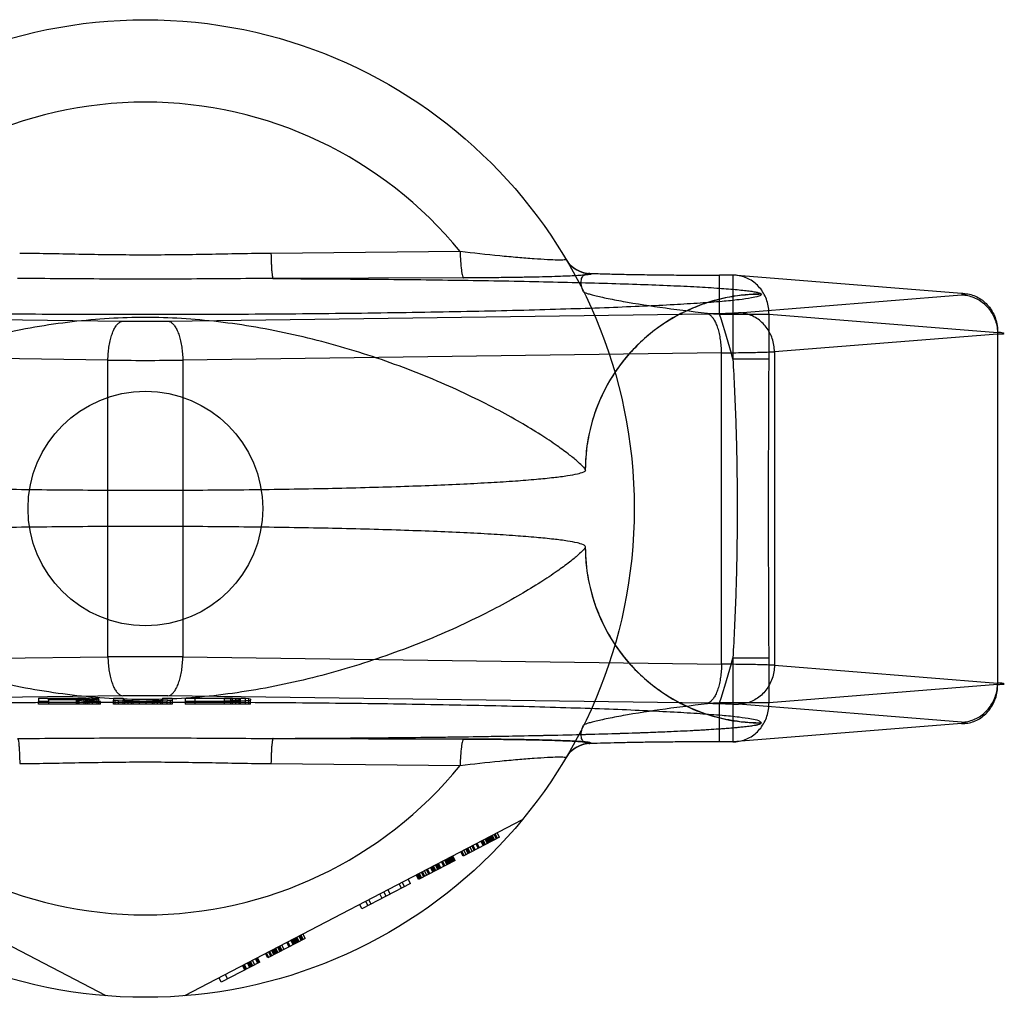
# Model space of a CAD drawing. Header units: millimetres. Extents: x 0 to 297, y 0 to 210.
# Tile 12 of 29: x 144.63 to 146.64, y 85.57 to 87.57. Entities that reach past the tile are written whole.
import ezdxf

# ---------------------------------------------------------------- set-up
doc = ezdxf.new("R2010")
doc.units = ezdxf.units.MM
doc.header["$LTSCALE"] = 16.335
doc.layers.get('0').update_dxf_attribs({"linetype": 'CONTINUOUS'})
doc.layers.add('001-M31079-X02', color=7, linetype='CONTINUOUS')

msp = doc.modelspace()

# ---------------------------------------------------------------- linework, layer by layer
at = {"color": 7, "linetype": 'Continuous'}
msp.add_circle((144.8846, 86.5705), 0.24, dxfattribs=at)
at = {"layer": '001-M31079-X02', "color": 9, "linetype": 'Continuous'}
for p, q in [((145.5285, 87.0962), (145.1416, 87.0924)), ((145.7962, 87.0515), (145.7967, 87.0507)), ((146.0863, 87.0478), (146.0592, 87.0478)), ((146.0592, 86.9678), (146.0592, 87.0478)), ((146.5541, 87.0105), (146.0863, 87.0478)), ((146.0863, 87.0478), (146.0863, 86.8761)), ((145.5358, 87.0422), (145.1458, 87.0409)), ((146.0976, 86.9711), (146.5541, 87.0075)), ((146.1446, 87.0087), (146.1445, 87.0092)), ((143.7365, 86.969), (144.8387, 86.9539)), ((144.9305, 86.9539), (146.0326, 86.969)), ((146.0592, 86.9678), (146.1603, 86.9678)), ((146.1603, 86.9678), (146.628, 86.9306)), ((146.1603, 86.8761), (146.1603, 86.9678)), ((146.628, 86.9275), (146.1715, 86.8912)), ((146.628, 86.9306), (146.628, 86.2105)), ((144.8081, 86.874), (143.7059, 86.889)), ((146.0633, 86.889), (144.9611, 86.874)), ((146.0633, 86.252), (146.0633, 86.889)), ((146.1715, 86.8912), (146.1715, 86.2499)), ((144.8081, 86.2671), (144.8081, 86.874)), ((144.9611, 86.874), (144.9611, 86.2671)), ((146.1603, 86.8761), (146.0863, 86.8761)), ((143.7059, 86.252), (144.8081, 86.2671)), ((144.9611, 86.2671), (146.0633, 86.252)), ((146.0863, 86.2649), (146.1603, 86.2649)), ((146.0863, 86.2649), (146.0863, 86.0932)), ((146.1603, 86.1732), (146.1603, 86.2649)), ((146.1715, 86.2499), (146.628, 86.2135)), ((146.628, 86.2105), (146.1603, 86.1732)), ((146.1603, 86.1732), (146.0592, 86.1732)), ((146.0592, 86.0932), (146.0592, 86.1732)), ((145.1416, 86.0486), (145.5285, 86.0448))]:
    msp.add_line(p, q, dxfattribs=at)
at = {"layer": '001-M31079-X02', "color": 6, "linetype": 'Continuous'}
for p, q in [((145.7846, 86.6489), (145.7845, 86.6494)), ((145.7845, 86.4917), (145.7846, 86.4921)), ((144.7495, 86.1818), (144.6862, 86.1818)), ((144.6862, 86.1788), (144.6862, 86.1818)), ((144.7462, 86.1705), (144.7462, 86.1824)), ((144.7495, 86.1818), (144.7595, 86.1816)), ((144.7495, 86.1705), (144.7495, 86.1818)), ((144.7595, 86.1705), (144.7595, 86.1817)), ((144.7595, 86.1816), (144.7662, 86.1814)), ((144.7629, 86.1705), (144.7629, 86.1823)), ((144.7662, 86.1705), (144.7662, 86.1815)), ((144.7662, 86.1814), (144.7695, 86.1809)), ((144.7695, 86.1705), (144.7695, 86.1809)), ((144.7762, 86.1705), (144.7762, 86.1819)), ((144.7862, 86.1705), (144.7862, 86.1814)), ((145.0462, 86.1816), (144.9862, 86.1816)), ((144.9862, 86.1705), (144.9862, 86.1816)), ((145.0462, 86.1705), (145.0462, 86.1824)), ((145.0462, 86.1816), (145.0595, 86.1815)), ((145.0595, 86.1705), (145.0595, 86.1816)), ((145.0595, 86.1815), (145.0695, 86.1812)), ((145.0629, 86.1705), (145.0629, 86.1822)), ((145.0695, 86.1705), (145.0695, 86.1814)), ((145.0695, 86.1812), (145.0762, 86.1808)), ((145.0762, 86.1705), (145.0762, 86.1821)), ((145.0895, 86.1705), (145.0895, 86.1815)), ((145.0962, 86.1705), (145.0962, 86.1809)), ((144.6662, 86.1705), (144.6662, 86.1759)), ((144.7929, 86.1705), (144.6662, 86.1705)), ((144.6862, 86.1797), (144.7495, 86.1797)), ((144.6862, 86.1759), (144.6862, 86.1705)), ((144.7429, 86.1788), (144.7429, 86.1705)), ((144.7595, 86.1798), (144.7495, 86.1797)), ((144.7662, 86.1801), (144.7595, 86.1798)), ((144.7695, 86.1805), (144.7662, 86.1801)), ((144.7895, 86.1705), (144.7895, 86.1804)), ((144.7929, 86.1705), (144.7929, 86.1759)), ((144.8195, 86.1705), (144.8195, 86.1781)), ((144.9395, 86.1705), (144.8195, 86.1705)), ((144.8229, 86.1705), (144.8229, 86.1774)), ((144.8295, 86.1705), (144.8295, 86.1769)), ((144.8395, 86.1705), (144.8395, 86.1781)), ((144.8429, 86.1705), (144.8429, 86.1776)), ((144.8495, 86.1705), (144.8495, 86.177)), ((144.8562, 86.1705), (144.8562, 86.1762)), ((144.8595, 86.1705), (144.8595, 86.1768)), ((144.8729, 86.1705), (144.8729, 86.1767)), ((144.8862, 86.1705), (144.8862, 86.1768)), ((144.8995, 86.1705), (144.8995, 86.177)), ((144.9029, 86.1705), (144.9029, 86.176)), ((144.9095, 86.1705), (144.9095, 86.1772)), ((144.9162, 86.1705), (144.9162, 86.1776)), ((144.9195, 86.1705), (144.9195, 86.1781)), ((144.9295, 86.1705), (144.9295, 86.1769)), ((144.9362, 86.1705), (144.9362, 86.1774)), ((144.9395, 86.1781), (144.9395, 86.1705)), ((144.9662, 86.1759), (144.9662, 86.1705)), ((145.0995, 86.1705), (144.9662, 86.1705)), ((144.9862, 86.1767), (145.0462, 86.1767)), ((145.0595, 86.1769), (145.0462, 86.1767)), ((145.0695, 86.1772), (145.0595, 86.1769)), ((145.0762, 86.1776), (145.0695, 86.1772)), ((145.0762, 86.1808), (145.0795, 86.1802)), ((145.0795, 86.1781), (145.0762, 86.1776)), ((145.0795, 86.1705), (145.0795, 86.1802)), ((145.0995, 86.1705), (145.0995, 86.1781)), ((144.8046, 85.5737), (144.114, 85.9333)), ((145.6552, 85.9333), (144.9646, 85.5737)), ((145.5947, 85.8905), (145.5901, 85.8993)), ((145.5967, 85.8915), (145.5921, 85.9004)), ((145.5942, 85.9015), (145.5988, 85.8926)), ((145.603, 85.8948), (145.5983, 85.9036)), ((145.605, 85.8958), (145.6004, 85.9047)), ((145.6092, 85.898), (145.6045, 85.9069)), ((145.6092, 85.898), (145.5347, 85.8592)), ((145.5574, 85.8711), (145.5528, 85.8799)), ((145.5595, 85.8721), (145.5549, 85.881)), ((145.5657, 85.8754), (145.5611, 85.8842)), ((145.5678, 85.8764), (145.5631, 85.8853)), ((145.576, 85.8808), (145.5714, 85.8896)), ((145.5781, 85.8818), (145.5735, 85.8907)), ((145.5802, 85.8829), (145.5756, 85.8918)), ((145.5843, 85.8851), (145.5797, 85.8939)), ((145.5864, 85.8861), (145.5818, 85.895)), ((145.5885, 85.8872), (145.5838, 85.8961)), ((145.5905, 85.8883), (145.5859, 85.8972)), ((145.5926, 85.8894), (145.588, 85.8982)), ((145.5181, 85.8506), (145.5135, 85.8595)), ((145.5347, 85.8592), (145.53, 85.8681)), ((145.5367, 85.8603), (145.5321, 85.8692)), ((145.5409, 85.8624), (145.5362, 85.8713)), ((145.545, 85.8646), (145.5404, 85.8735)), ((145.5471, 85.8657), (145.5425, 85.8745)), ((145.5491, 85.8668), (145.5445, 85.8756)), ((145.5533, 85.8689), (145.5487, 85.8778)), ((145.5181, 85.8506), (145.4436, 85.8118)), ((145.4788, 85.8301), (145.4742, 85.839)), ((145.4829, 85.8323), (145.4783, 85.8411)), ((145.485, 85.8334), (145.4804, 85.8422)), ((145.487, 85.8344), (145.4824, 85.8433)), ((145.4891, 85.8355), (145.4845, 85.8444)), ((145.4953, 85.8387), (145.4907, 85.8476)), ((145.4974, 85.8398), (145.4928, 85.8487)), ((145.5015, 85.842), (145.4969, 85.8508)), ((145.5036, 85.843), (145.499, 85.8519)), ((145.5057, 85.8441), (145.5011, 85.853)), ((145.5077, 85.8452), (145.5031, 85.8541)), ((145.5098, 85.8463), (145.5052, 85.8552)), ((145.5119, 85.8474), (145.5073, 85.8562)), ((145.514, 85.8484), (145.5093, 85.8573)), ((145.5114, 85.8584), (145.516, 85.8495)), ((145.4436, 85.8118), (145.439, 85.8207)), ((145.4457, 85.8129), (145.441, 85.8218)), ((145.4477, 85.814), (145.4431, 85.8228)), ((145.4498, 85.815), (145.4452, 85.8239)), ((145.4539, 85.8172), (145.4493, 85.8261)), ((145.456, 85.8183), (145.4514, 85.8271)), ((145.4601, 85.8204), (145.4555, 85.8293)), ((145.4643, 85.8226), (145.4597, 85.8314)), ((145.4664, 85.8237), (145.4617, 85.8325)), ((145.4726, 85.8269), (145.4679, 85.8358)), ((145.4746, 85.828), (145.47, 85.8368)), ((145.4767, 85.829), (145.4721, 85.8379)), ((145.427, 85.8032), (145.3277, 85.7515)), ((145.4084, 85.7935), (145.4038, 85.8024)), ((145.41, 85.8056), (145.4146, 85.7967)), ((145.427, 85.8032), (145.4224, 85.8121)), ((145.3691, 85.773), (145.3645, 85.7819)), ((145.3774, 85.7773), (145.3727, 85.7862)), ((145.3856, 85.7816), (145.381, 85.7905)), ((145.3277, 85.7515), (145.3231, 85.7603)), ((145.3401, 85.7579), (145.3355, 85.7668)), ((145.3463, 85.7612), (145.3417, 85.77)), ((145.2076, 85.689), (145.203, 85.6978)), ((145.2118, 85.6911), (145.2072, 85.7)), ((145.2118, 85.6911), (145.1352, 85.6513)), ((145.1683, 85.6685), (145.1637, 85.6774)), ((145.1787, 85.6739), (145.174, 85.6828)), ((145.1807, 85.675), (145.1761, 85.6838)), ((145.1869, 85.6782), (145.1823, 85.6871)), ((145.189, 85.6793), (145.1844, 85.6882)), ((145.1911, 85.6804), (145.1865, 85.6892)), ((145.1932, 85.6814), (145.1885, 85.6903)), ((145.1952, 85.6825), (145.1906, 85.6914)), ((145.1973, 85.6836), (145.1927, 85.6925)), ((145.1994, 85.6847), (145.1947, 85.6935)), ((145.2035, 85.6868), (145.1989, 85.6957)), ((145.201, 85.6968), (145.2056, 85.6879)), ((145.1352, 85.6513), (145.1306, 85.6601)), ((145.1373, 85.6523), (145.1327, 85.6612)), ((145.1414, 85.6545), (145.1368, 85.6634)), ((145.1435, 85.6556), (145.1389, 85.6644)), ((145.1476, 85.6577), (145.143, 85.6666)), ((145.1497, 85.6588), (145.1451, 85.6677)), ((145.1518, 85.6599), (145.1471, 85.6688)), ((145.1538, 85.661), (145.1492, 85.6698)), ((145.1559, 85.662), (145.1513, 85.6709)), ((145.16, 85.6642), (145.1554, 85.6731)), ((145.1621, 85.6653), (145.1575, 85.6741)), ((145.1642, 85.6664), (145.1596, 85.6752)), ((145.1186, 85.6426), (145.04, 85.6017)), ((145.0917, 85.6286), (145.0871, 85.6375)), ((145.0979, 85.6319), (145.0933, 85.6407)), ((145.1, 85.633), (145.0954, 85.6418)), ((145.1021, 85.634), (145.0975, 85.6429)), ((145.1042, 85.6351), (145.0995, 85.644)), ((145.1083, 85.6373), (145.1037, 85.6461)), ((145.1145, 85.6405), (145.1099, 85.6494)), ((145.1166, 85.6416), (145.112, 85.6504)), ((145.1186, 85.6426), (145.114, 85.6515)), ((145.0478, 85.617), (145.0524, 85.6082)), ((145.083, 85.6354), (145.0876, 85.6265)), ((145.0897, 85.6276), (145.0851, 85.6364)), ((145.04, 85.6017), (145.0354, 85.6106))]:
    msp.add_line(p, q, dxfattribs=at)
at = {"layer": '001-M31079-X02', "color": 7, "linetype": 'Continuous'}
for p, q in [((144.8387, 86.1871), (143.7365, 86.1721)), ((144.6662, 86.1825), (144.7462, 86.1825)), ((144.6662, 86.1825), (144.6662, 86.1759)), ((144.7629, 86.1823), (144.7462, 86.1825)), ((144.7462, 86.1824), (144.7629, 86.1824)), ((144.7762, 86.1819), (144.7629, 86.1823)), ((144.7862, 86.1814), (144.7762, 86.1819)), ((144.7895, 86.1809), (144.7862, 86.1814)), ((144.7895, 86.1809), (144.7895, 86.1804)), ((144.8195, 86.1825), (144.8395, 86.1825)), ((144.8195, 86.1825), (144.8195, 86.1781)), ((144.8395, 86.1825), (144.8395, 86.1781)), ((144.9195, 86.1825), (144.9395, 86.1825)), ((144.9195, 86.1825), (144.9195, 86.1781)), ((146.0326, 86.1721), (144.9305, 86.1871)), ((144.9395, 86.1825), (144.9395, 86.1781)), ((144.9662, 86.1825), (145.0462, 86.1825)), ((144.9662, 86.1825), (144.9662, 86.1759)), ((145.0629, 86.1823), (145.0462, 86.1825)), ((145.0462, 86.1824), (145.0629, 86.1824)), ((145.0762, 86.1821), (145.0629, 86.1823)), ((145.0629, 86.1822), (145.0762, 86.1822)), ((145.0895, 86.1815), (145.0762, 86.1821)), ((145.0962, 86.1809), (145.0895, 86.1815)), ((145.0995, 86.1802), (145.0962, 86.1809)), ((144.6862, 86.1759), (144.6662, 86.1759)), ((144.7429, 86.1788), (144.6862, 86.1788)), ((144.6862, 86.1788), (144.6862, 86.1759)), ((144.7429, 86.1788), (144.7695, 86.1759)), ((144.7629, 86.1791), (144.7762, 86.1794)), ((144.7762, 86.1793), (144.7629, 86.1793)), ((144.7929, 86.1759), (144.7629, 86.1791)), ((144.7929, 86.1759), (144.7695, 86.1759)), ((144.7862, 86.18), (144.7762, 86.1794)), ((144.7895, 86.1804), (144.7862, 86.18)), ((144.8195, 86.1781), (144.8229, 86.1774)), ((144.8295, 86.1769), (144.8229, 86.1774)), ((144.8429, 86.1763), (144.8295, 86.1769)), ((144.8429, 86.1776), (144.8395, 86.1781)), ((144.8495, 86.1772), (144.8429, 86.1776)), ((144.8429, 86.1763), (144.8562, 86.176)), ((144.8562, 86.1762), (144.8429, 86.1762)), ((144.8595, 86.1769), (144.8495, 86.1772)), ((144.8495, 86.177), (144.8595, 86.177)), ((144.8729, 86.176), (144.8562, 86.176)), ((144.8562, 86.176), (144.8729, 86.1759)), ((144.8729, 86.1767), (144.8595, 86.1769)), ((144.8595, 86.1768), (144.8729, 86.1768)), ((144.8729, 86.1767), (144.8862, 86.1767)), ((144.8862, 86.1759), (144.8729, 86.1759)), ((144.8995, 86.1769), (144.8862, 86.1767)), ((144.8862, 86.1768), (144.8995, 86.1768)), ((144.8862, 86.1759), (144.9029, 86.176)), ((144.9029, 86.176), (144.8862, 86.176)), ((144.9095, 86.1772), (144.8995, 86.1769)), ((144.8995, 86.177), (144.9095, 86.177)), ((144.9029, 86.176), (144.9162, 86.1763)), ((144.9162, 86.1762), (144.9029, 86.1762)), ((144.9162, 86.1776), (144.9095, 86.1772)), ((144.9195, 86.1781), (144.9162, 86.1776)), ((144.9295, 86.1769), (144.9162, 86.1763)), ((144.9362, 86.1774), (144.9295, 86.1769)), ((144.9362, 86.1774), (144.9395, 86.1781)), ((145.0462, 86.1759), (144.9662, 86.1759)), ((145.0462, 86.1759), (145.0629, 86.176)), ((145.0629, 86.176), (145.0462, 86.176)), ((145.0629, 86.176), (145.0762, 86.1763)), ((145.0762, 86.1762), (145.0629, 86.1762)), ((145.0895, 86.1769), (145.0762, 86.1763)), ((145.0962, 86.1774), (145.0895, 86.1769)), ((145.0962, 86.1774), (145.0995, 86.1781)), ((145.0995, 86.1802), (145.0995, 86.1781)), ((146.5541, 86.1335), (146.0976, 86.1699)), ((146.5541, 86.1305), (146.0863, 86.0933)), ((146.1445, 86.1319), (146.1446, 86.1323)), ((146.1445, 86.1319), (146.1446, 86.1323)), ((145.1458, 86.1002), (145.5358, 86.0989)), ((145.5358, 86.0989), (145.1458, 86.1002)), ((145.7967, 86.0904), (145.7964, 86.0895)), ((146.0863, 86.0933), (146.0592, 86.0933))]:
    msp.add_line(p, q, dxfattribs=at)
at = {"layer": '001-M31079-X02', "color": 9, "linetype": 'Continuous'}
msp.add_circle((144.8846, 86.5705), 1, dxfattribs=at)
for centre, radius, start, end in [((144.8846, 86.5705), 0.8313, 39.2269, 140.7731), ((145.7961, 87.1115), 0.0599, 210.6953, 270.0461), ((145.7966, 87.1106), 0.0599, 210.6418, 270.05), ((144.8846, 86.5705), 1.24, 14.2686, 18.6881), ((144.8846, 90.4465), 3.4929, 269.2467, 270.7533), ((144.8846, 96.5904), 9.7168, 269.54869, 270.45131), ((144.8846, 76.5506), 9.7168, 89.54869, 90.45131), ((144.8846, 86.5705), 1.24, 341.3119, 345.7314), ((145.7961, 86.0296), 0.0599, 89.9539, 149.3056), ((145.7966, 86.0304), 0.0599, 89.95, 149.359), ((144.8846, 86.5705), 0.8313, 219.2269, 320.7731)]:
    msp.add_arc(centre, radius, start, end, dxfattribs=at)
at = {"layer": '001-M31079-X02', "color": 7, "linetype": 'Continuous'}
for centre, radius, start, end in [((144.8846, 82.6901), 3.4973, 89.2476, 90.7523), ((144.8846, 82.6945), 3.4929, 89.2467, 90.7533)]:
    msp.add_arc(centre, radius, start, end, dxfattribs=at)
at = {"layer": '001-M31079-X02', "color": 9, "linetype": 'Continuous'}
for points, knots in [([(145.1416, 87.0924), (145.0987, 87.0921), (145.0131, 87.0901), (144.8846, 87.0885), (144.7561, 87.0901), (144.6705, 87.0921), (144.6276, 87.0924)], [0, 0, 0, 0, 0.250402, 0.5, 0.749597, 1, 1, 1, 1]), ([(145.1416, 87.0924), (145.1417, 87.0861), (145.1419, 87.0767), (145.1425, 87.0646), (145.143, 87.0568), (145.1436, 87.0504), (145.1442, 87.0455), (145.1449, 87.0427), (145.1454, 87.0411), (145.1458, 87.0409)], [0, 0, 0, 0, 0.368459, 0.542, 0.696116, 0.822298, 0.915752, 0.973941, 1, 1, 1, 1]), ([(145.745, 87.0801), (145.7452, 87.0798), (145.7441, 87.0792), (145.743, 87.0791), (145.7401, 87.0788), (145.7353, 87.0787), (145.7239, 87.0787), (145.7052, 87.0796), (145.6779, 87.0813), (145.6452, 87.0839), (145.5948, 87.0886), (145.5555, 87.093), (145.5285, 87.0962)], [0, 0, 0, 0, 0.004516, 0.010291, 0.018656, 0.043159, 0.077667, 0.174246, 0.302259, 0.454822, 0.625433, 1, 1, 1, 1]), ([(145.5285, 87.0962), (145.5287, 87.0896), (145.5291, 87.0769), (145.5304, 87.062), (145.5319, 87.0521), (145.5331, 87.047), (145.5342, 87.0439), (145.5353, 87.0423), (145.5358, 87.0422)], [0, 0, 0, 0, 0.362821, 0.688622, 0.814703, 0.908714, 0.96876, 1, 1, 1, 1]), ([(145.7967, 87.0507), (145.7979, 87.0489), (145.7879, 87.049), (145.7815, 87.0476), (145.768, 87.0469), (145.7525, 87.046), (145.7326, 87.0453), (145.7091, 87.0445), (145.6818, 87.0439), (145.6507, 87.0433), (145.6158, 87.0428), (145.577, 87.0424), (145.55, 87.0423), (145.5358, 87.0422)], [0, 0, 0, 0, 0.02457, 0.057729, 0.104982, 0.166344, 0.241951, 0.331914, 0.436318, 0.555329, 0.689105, 0.837622, 1, 1, 1, 1]), ([(145.7809, 87.0139), (145.7789, 87.018), (145.7759, 87.0261), (145.7755, 87.0378), (145.7794, 87.047), (145.7873, 87.0518), (145.7932, 87.0519), (145.7962, 87.0515)], [0, 0, 0, 0, 0.27099, 0.493102, 0.667777, 0.824098, 1, 1, 1, 1]), ([(145.7962, 87.0515), (145.8061, 87.0512), (145.8272, 87.0505), (145.8606, 87.0497), (145.8969, 87.049), (145.9357, 87.0485), (145.9762, 87.0481), (146.0175, 87.0479), (146.0453, 87.0478), (146.0592, 87.0478)], [0, 0, 0, 0, 0.11337, 0.240887, 0.380096, 0.528444, 0.683089, 0.841296, 1, 1, 1, 1]), ([(146.1603, 86.9678), (146.1603, 86.9725), (146.1597, 86.9819), (146.1564, 86.9955), (146.151, 87.0083), (146.1436, 87.0198), (146.1345, 87.0297), (146.1238, 87.0378), (146.112, 87.0436), (146.0994, 87.0471), (146.0907, 87.0479), (146.0863, 87.0478)], [0, 0, 0, 0, 0.115548, 0.230792, 0.344911, 0.457252, 0.568031, 0.677491, 0.785649, 0.893024, 1, 1, 1, 1]), ([(145.1458, 87.0409), (145.0864, 87.0409), (144.9717, 87.0396), (144.7975, 87.0396), (144.6828, 87.0409), (144.6234, 87.0409)], [0, 0, 0, 0, 0.341257, 0.658748, 1, 1, 1, 1]), ([(145.1458, 87.0409), (145.2062, 87.0407), (145.3254, 87.04), (145.5001, 87.0382), (145.6405, 87.0359), (145.7466, 87.0335), (145.8199, 87.0316), (145.8877, 87.0295), (145.9494, 87.0271), (146.0039, 87.0246), (146.0505, 87.0219), (146.0839, 87.0194), (146.106, 87.0172), (146.1189, 87.0157), (146.1292, 87.0142), (146.1369, 87.0127), (146.1416, 87.0113), (146.1442, 87.01), (146.1445, 87.0092)], [0, 0, 0, 0, 0.181178, 0.357361, 0.524058, 0.602127, 0.675648, 0.743807, 0.805747, 0.8606, 0.907512, 0.945637, 0.961149, 0.97416, 0.984582, 0.992353, 0.997444, 1, 1, 1, 1]), ([(146.1446, 87.0087), (146.1446, 87.0066), (146.1353, 87.0035), (146.122, 87.0006), (146.0956, 86.997), (146.0612, 86.9937), (146.0167, 86.9903), (145.9633, 86.9871), (145.9011, 86.9841), (145.8308, 86.9812), (145.7529, 86.9785), (145.6679, 86.9761), (145.5767, 86.9739), (145.4799, 86.972), (145.3783, 86.9704), (145.2728, 86.9691), (145.1641, 86.9681), (145.0532, 86.9675), (144.941, 86.9671), (144.8282, 86.9671), (144.716, 86.9675), (144.6051, 86.9681), (144.4964, 86.9691), (144.3908, 86.9704), (144.2893, 86.972), (144.1925, 86.9739), (144.1013, 86.9761), (144.0163, 86.9785), (143.9384, 86.9812), (143.8681, 86.9841), (143.8059, 86.9871), (143.7525, 86.9903), (143.708, 86.9937), (143.6736, 86.997), (143.6472, 87.0006), (143.6339, 87.0035), (143.6246, 87.0066), (143.6246, 87.0087)], [0, 0, 0, 0, 0.002493, 0.008682, 0.018754, 0.032668, 0.050325, 0.07159, 0.096294, 0.12424, 0.155205, 0.188938, 0.22517, 0.263609, 0.303947, 0.345858, 0.389007, 0.433046, 0.477624, 0.52238, 0.566958, 0.610997, 0.654146, 0.696057, 0.736395, 0.774834, 0.811065, 0.844799, 0.875763, 0.903709, 0.928414, 0.949678, 0.967336, 0.981249, 0.991321, 0.99751, 1, 1, 1, 1]), ([(145.7809, 87.0139), (145.7813, 87.0131), (145.7841, 87.012), (145.789, 87.0102), (145.7971, 87.008), (145.8076, 87.0053), (145.8206, 87.0024), (145.8419, 86.998), (145.8883, 86.9894), (145.963, 86.9783), (146.0259, 86.9711), (146.0592, 86.9678)], [0, 0, 0, 0, 0.009066, 0.028397, 0.057799, 0.096568, 0.143882, 0.198874, 0.328449, 0.644516, 1, 1, 1, 1]), ([(146.1445, 87.0092), (146.1227, 87.0092), (146.0777, 87.005), (146.0109, 86.9859), (145.9465, 86.9527), (145.8888, 86.9062), (145.8419, 86.8487), (145.8082, 86.7841), (145.7888, 86.7169), (145.7845, 86.6714), (145.7845, 86.6494)], [0, 0, 0, 0, 0.115883, 0.238876, 0.367183, 0.498434, 0.629909, 0.758865, 0.88286, 1, 1, 1, 1]), ([(146.1446, 87.0087), (146.1302, 87.0087), (146.1013, 87.007), (146.0588, 86.9993), (146.0181, 86.9867), (145.9794, 86.9696), (145.943, 86.9481), (145.909, 86.9222), (145.8781, 86.8922), (145.8506, 86.8583), (145.8272, 86.8209), (145.8085, 86.7805), (145.7947, 86.7378), (145.7863, 86.6936), (145.7845, 86.6636), (145.7845, 86.6489)], [0, 0, 0, 0, 0.0763, 0.153503, 0.228562, 0.30215, 0.377279, 0.452453, 0.528555, 0.605385, 0.683975, 0.761952, 0.841026, 0.921748, 1, 1, 1, 1]), ([(146.5541, 87.0105), (146.5584, 87.0106), (146.5671, 87.0099), (146.5798, 87.0064), (146.5916, 87.0005), (146.6022, 86.9924), (146.6114, 86.9825), (146.6188, 86.971), (146.6242, 86.9582), (146.6274, 86.9446), (146.6281, 86.9353), (146.628, 86.9306)], [0, 0, 0, 0, 0.107071, 0.214436, 0.322617, 0.432029, 0.542926, 0.655374, 0.769251, 0.884267, 1, 1, 1, 1]), ([(146.5541, 87.0075), (146.556, 87.0077), (146.5581, 87.0079), (146.5645, 87.0085), (146.5582, 87.0106), (146.556, 87.0104), (146.5541, 87.0105)], [0, 0, 0, 0, 0.325495, 0.494819, 0.674668, 1, 1, 1, 1]), ([(146.5541, 87.0075), (146.5584, 87.0074), (146.567, 87.0065), (146.5794, 87.0028), (146.5911, 86.9968), (146.6016, 86.9887), (146.6107, 86.9788), (146.6182, 86.9674), (146.6237, 86.9548), (146.6271, 86.9414), (146.628, 86.9322), (146.628, 86.9275)], [0, 0, 0, 0, 0.106484, 0.213746, 0.322191, 0.432075, 0.543475, 0.656289, 0.770256, 0.884983, 1, 1, 1, 1]), ([(146.0326, 86.969), (146.0382, 86.9691), (146.0489, 86.9692), (146.064, 86.9696), (146.0772, 86.97), (146.0882, 86.9705), (146.0948, 86.9709), (146.0976, 86.9711)], [0, 0, 0, 0, 0.25668, 0.492149, 0.698248, 0.869187, 1, 1, 1, 1]), ([(146.0633, 86.889), (146.0632, 86.8936), (146.0628, 86.9026), (146.0614, 86.9157), (146.0591, 86.9281), (146.0561, 86.9393), (146.0524, 86.9491), (146.0481, 86.9572), (146.0434, 86.9634), (146.0383, 86.9676), (146.0345, 86.9688), (146.0326, 86.969)], [0, 0, 0, 0, 0.150718, 0.297804, 0.437666, 0.567042, 0.683196, 0.784188, 0.869292, 0.939752, 1, 1, 1, 1]), ([(146.1715, 86.8912), (146.1714, 86.8958), (146.1706, 86.9049), (146.1673, 86.9181), (146.1619, 86.9304), (146.1548, 86.9416), (146.1459, 86.9516), (146.1354, 86.9598), (146.1236, 86.9661), (146.1108, 86.9701), (146.102, 86.9711), (146.0976, 86.9711)], [0, 0, 0, 0, 0.114278, 0.227862, 0.337251, 0.447769, 0.558103, 0.669208, 0.779366, 0.89094, 1, 1, 1, 1]), ([(145.7845, 86.6494), (145.784, 86.6516), (145.7787, 86.6571), (145.7684, 86.6673), (145.7502, 86.6819), (145.7248, 86.7006), (145.6912, 86.7229), (145.6496, 86.7482), (145.6001, 86.7755), (145.5433, 86.8039), (145.4802, 86.8322), (145.4119, 86.8596), (145.3396, 86.8849), (145.2646, 86.9074), (145.1881, 86.9266), (145.1111, 86.9419), (145.0346, 86.953), (144.9591, 86.9598), (144.8846, 86.9622), (144.81, 86.9598), (144.7346, 86.953), (144.6581, 86.9419), (144.5811, 86.9266), (144.5046, 86.9074), (144.4296, 86.8849), (144.3573, 86.8596), (144.289, 86.8322), (144.2259, 86.8039), (144.1691, 86.7755), (144.1196, 86.7482), (144.078, 86.7229), (144.0444, 86.7006), (144.019, 86.6819), (144.0008, 86.6673), (143.9905, 86.6571), (143.9852, 86.6516), (143.9846, 86.6494)], [0, 0, 0, 0, 0.003555, 0.011107, 0.022959, 0.039262, 0.060042, 0.085221, 0.114497, 0.147384, 0.18326, 0.221413, 0.261105, 0.301644, 0.342428, 0.382958, 0.422872, 0.461919, 0.5, 0.538082, 0.577129, 0.617043, 0.657573, 0.698356, 0.738896, 0.778588, 0.81674, 0.852617, 0.885504, 0.914779, 0.939958, 0.960738, 0.977042, 0.988893, 0.996445, 1, 1, 1, 1]), ([(144.8081, 86.874), (144.8081, 86.8785), (144.8085, 86.8875), (144.81, 86.9006), (144.8122, 86.913), (144.8153, 86.9242), (144.8189, 86.934), (144.8232, 86.9421), (144.8279, 86.9483), (144.833, 86.9525), (144.8369, 86.9538), (144.8387, 86.9539)], [0, 0, 0, 0, 0.150719, 0.297804, 0.437667, 0.567042, 0.683197, 0.784188, 0.869292, 0.939752, 1, 1, 1, 1]), ([(144.9305, 86.9539), (144.9323, 86.9538), (144.9362, 86.9525), (144.9413, 86.9483), (144.946, 86.9421), (144.9503, 86.934), (144.9539, 86.9242), (144.957, 86.913), (144.9592, 86.9006), (144.9607, 86.8875), (144.9611, 86.8785), (144.9611, 86.874)], [0, 0, 0, 0, 0.060245, 0.130705, 0.215808, 0.3168, 0.432955, 0.562331, 0.702194, 0.849281, 1, 1, 1, 1]), ([(146.628, 86.9275), (146.6308, 86.9277), (146.634, 86.928), (146.6444, 86.9282), (146.6341, 86.9309), (146.6308, 86.9304), (146.628, 86.9306)], [0, 0, 0, 0, 0.308454, 0.496297, 0.691701, 1, 1, 1, 1]), ([(146.0633, 86.889), (146.0711, 86.8891), (146.0862, 86.8892), (146.1078, 86.8895), (146.1273, 86.8899), (146.1445, 86.8902), (146.1589, 86.8907), (146.1676, 86.891), (146.1715, 86.8912)], [0, 0, 0, 0, 0.216747, 0.417772, 0.599472, 0.758798, 0.893087, 1, 1, 1, 1]), ([(146.0863, 86.8761), (146.0889, 86.8345), (146.0926, 86.7525), (146.0953, 86.6307), (146.0953, 86.5103), (146.0926, 86.3886), (146.0889, 86.3066), (146.0863, 86.2649)], [0, 0, 0, 0, 0.204736, 0.40264, 0.597353, 0.795252, 1, 1, 1, 1]), ([(146.1603, 86.2649), (146.1603, 86.3159), (146.1597, 86.4178), (146.1591, 86.5705), (146.1597, 86.7232), (146.1603, 86.8251), (146.1603, 86.8761)], [0, 0, 0, 0, 0.250466, 0.5, 0.749534, 1, 1, 1, 1]), ([(145.7845, 86.4917), (145.784, 86.4894), (145.7787, 86.484), (145.7684, 86.4737), (145.7502, 86.4591), (145.7248, 86.4404), (145.6912, 86.4181), (145.6496, 86.3929), (145.6001, 86.3656), (145.5433, 86.3372), (145.4802, 86.3088), (145.4119, 86.2815), (145.3396, 86.2562), (145.2646, 86.2336), (145.1881, 86.2145), (145.1112, 86.1992), (145.0346, 86.188), (144.9592, 86.1812), (144.8846, 86.1789), (144.81, 86.1812), (144.7346, 86.188), (144.658, 86.1992), (144.5811, 86.2145), (144.5046, 86.2336), (144.4296, 86.2562), (144.3573, 86.2815), (144.2889, 86.3088), (144.2258, 86.3372), (144.1691, 86.3656), (144.1196, 86.3929), (144.078, 86.4181), (144.0444, 86.4404), (144.019, 86.4591), (144.0008, 86.4737), (143.9905, 86.484), (143.9852, 86.4894), (143.9846, 86.4917)], [0, 0, 0, 0, 0.003556, 0.01111, 0.022961, 0.039265, 0.060043, 0.08522, 0.114493, 0.147377, 0.183251, 0.221401, 0.261091, 0.301628, 0.342411, 0.38294, 0.422856, 0.461909, 0.5, 0.538091, 0.577144, 0.61706, 0.657589, 0.698372, 0.738909, 0.7786, 0.816749, 0.852623, 0.885507, 0.91478, 0.939957, 0.960735, 0.977039, 0.98889, 0.996444, 1, 1, 1, 1]), ([(145.7845, 86.4921), (145.7845, 86.4778), (145.7862, 86.4489), (145.794, 86.4065), (145.8065, 86.3658), (145.8237, 86.3271), (145.8452, 86.2907), (145.8711, 86.2567), (145.9011, 86.2258), (145.9351, 86.1983), (145.9725, 86.175), (146.0129, 86.1562), (146.0557, 86.1425), (146.0999, 86.1342), (146.1299, 86.1323), (146.1446, 86.1323)], [0, 0, 0, 0, 0.076158, 0.153158, 0.228334, 0.301941, 0.37695, 0.452289, 0.528431, 0.605124, 0.6839, 0.761958, 0.840937, 0.921804, 1, 1, 1, 1]), ([(145.7845, 86.4917), (145.7845, 86.4697), (145.7888, 86.4242), (145.8082, 86.3569), (145.8419, 86.2923), (145.8888, 86.2349), (145.9465, 86.1883), (146.0109, 86.1551), (146.0777, 86.136), (146.1227, 86.1319), (146.1445, 86.1319)], [0, 0, 0, 0, 0.11714, 0.241135, 0.370091, 0.501566, 0.632817, 0.761124, 0.884117, 1, 1, 1, 1]), ([(144.8081, 86.2671), (144.8081, 86.2625), (144.8085, 86.2536), (144.81, 86.2404), (144.8122, 86.2281), (144.8153, 86.2168), (144.8189, 86.207), (144.8232, 86.1989), (144.8279, 86.1927), (144.833, 86.1885), (144.8369, 86.1873), (144.8387, 86.1871)], [0, 0, 0, 0, 0.150717, 0.297802, 0.437664, 0.56704, 0.683194, 0.784186, 0.869291, 0.939752, 1, 1, 1, 1]), ([(144.9305, 86.1871), (144.9323, 86.1873), (144.9362, 86.1885), (144.9412, 86.1926), (144.9458, 86.1985), (144.95, 86.2064), (144.9537, 86.216), (144.9568, 86.2272), (144.9591, 86.2397), (144.9607, 86.2532), (144.9611, 86.2624), (144.9611, 86.2671)], [0, 0, 0, 0, 0.059848, 0.129478, 0.21067, 0.30855, 0.422325, 0.551959, 0.693198, 0.845764, 1, 1, 1, 1]), ([(146.0633, 86.252), (146.0632, 86.2475), (146.0628, 86.2385), (146.0614, 86.2254), (146.0591, 86.213), (146.0561, 86.2018), (146.0524, 86.192), (146.0481, 86.1839), (146.0434, 86.1776), (146.0383, 86.1735), (146.0345, 86.1722), (146.0326, 86.1721)], [0, 0, 0, 0, 0.150717, 0.297802, 0.437664, 0.56704, 0.683194, 0.784186, 0.869291, 0.939752, 1, 1, 1, 1]), ([(146.1715, 86.2499), (146.1676, 86.2501), (146.1589, 86.2504), (146.1445, 86.2508), (146.1273, 86.2512), (146.1078, 86.2515), (146.0861, 86.2518), (146.0711, 86.252), (146.0633, 86.252)], [0, 0, 0, 0, 0.106969, 0.24139, 0.400755, 0.582395, 0.783355, 1, 1, 1, 1]), ([(146.1715, 86.2499), (146.1714, 86.2453), (146.1706, 86.236), (146.1672, 86.2226), (146.1616, 86.21), (146.1542, 86.1986), (146.1451, 86.1887), (146.1345, 86.1807), (146.1229, 86.1747), (146.1104, 86.1709), (146.1019, 86.17), (146.0976, 86.1699)], [0, 0, 0, 0, 0.115018, 0.229746, 0.343713, 0.456528, 0.567928, 0.677812, 0.786256, 0.893517, 1, 1, 1, 1]), ([(146.5541, 86.1335), (146.5584, 86.1336), (146.567, 86.1345), (146.5794, 86.1383), (146.5911, 86.1443), (146.6016, 86.1524), (146.6107, 86.1623), (146.6182, 86.1737), (146.6237, 86.1863), (146.6271, 86.1997), (146.628, 86.2089), (146.628, 86.2135)], [0, 0, 0, 0, 0.106478, 0.213739, 0.322185, 0.432069, 0.54347, 0.656285, 0.770253, 0.884982, 1, 1, 1, 1]), ([(146.5541, 86.1305), (146.5584, 86.1305), (146.567, 86.1312), (146.5794, 86.1346), (146.591, 86.1402), (146.6015, 86.1479), (146.6107, 86.1576), (146.6183, 86.1691), (146.624, 86.1821), (146.6274, 86.196), (146.6281, 86.2057), (146.628, 86.2105)], [0, 0, 0, 0, 0.106359, 0.212591, 0.316219, 0.423151, 0.53269, 0.646153, 0.761699, 0.881375, 1, 1, 1, 1]), ([(146.628, 86.2105), (146.6308, 86.2106), (146.634, 86.211), (146.6444, 86.2111), (146.6341, 86.2138), (146.6308, 86.2134), (146.628, 86.2135)], [0, 0, 0, 0, 0.308454, 0.496297, 0.691701, 1, 1, 1, 1]), ([(146.0592, 86.1732), (146.0259, 86.1699), (145.963, 86.1628), (145.8883, 86.1516), (145.8419, 86.1431), (145.8206, 86.1386), (145.8076, 86.1357), (145.7971, 86.1331), (145.789, 86.1309), (145.7841, 86.129), (145.7813, 86.1279), (145.7809, 86.1272)], [0, 0, 0, 0, 0.355482, 0.671549, 0.801125, 0.856117, 0.903432, 0.942201, 0.971603, 0.990934, 1, 1, 1, 1]), ([(146.0863, 86.0933), (146.0906, 86.0932), (146.0993, 86.0939), (146.1119, 86.0974), (146.1238, 86.1033), (146.1345, 86.1113), (146.1436, 86.1212), (146.151, 86.1328), (146.1564, 86.1456), (146.1597, 86.1592), (146.1603, 86.1685), (146.1603, 86.1732)], [0, 0, 0, 0, 0.105867, 0.213506, 0.322247, 0.431686, 0.542546, 0.655169, 0.769173, 0.884293, 1, 1, 1, 1]), ([(145.7962, 86.0895), (145.7932, 86.0892), (145.7872, 86.0892), (145.7794, 86.094), (145.7755, 86.1032), (145.7759, 86.1149), (145.7789, 86.123), (145.7809, 86.1272)], [0, 0, 0, 0, 0.175939, 0.33226, 0.506926, 0.729017, 1, 1, 1, 1]), ([(144.6234, 86.1002), (144.6829, 86.1002), (144.7975, 86.1014), (144.9717, 86.1014), (145.0863, 86.1002), (145.1458, 86.1002)], [0, 0, 0, 0, 0.341795, 0.658236, 1, 1, 1, 1]), ([(144.6234, 86.1002), (144.6238, 86.1), (144.6243, 86.0984), (144.625, 86.0956), (144.6256, 86.0907), (144.6262, 86.0844), (144.6267, 86.0765), (144.6273, 86.0645), (144.6275, 86.055), (144.6276, 86.0486)], [0, 0, 0, 0, 0.025787, 0.083393, 0.176135, 0.301738, 0.45565, 0.62948, 1, 1, 1, 1]), ([(145.1458, 86.1002), (145.1454, 86.1), (145.1449, 86.0984), (145.1442, 86.0955), (145.1436, 86.0907), (145.143, 86.0843), (145.1425, 86.0764), (145.1419, 86.0644), (145.1417, 86.055), (145.1416, 86.0486)], [0, 0, 0, 0, 0.026059, 0.084248, 0.177702, 0.303884, 0.458, 0.631541, 1, 1, 1, 1]), ([(145.5358, 86.0989), (145.5353, 86.0987), (145.5342, 86.0972), (145.5331, 86.0941), (145.5319, 86.089), (145.5304, 86.0791), (145.5291, 86.0641), (145.5287, 86.0515), (145.5285, 86.0448)], [0, 0, 0, 0, 0.03124, 0.091286, 0.185297, 0.311377, 0.637179, 1, 1, 1, 1]), ([(145.5285, 86.0448), (145.5555, 86.0481), (145.5948, 86.0525), (145.6452, 86.0572), (145.6779, 86.0598), (145.7052, 86.0615), (145.7239, 86.0623), (145.7353, 86.0624), (145.7401, 86.0623), (145.743, 86.0619), (145.7441, 86.0618), (145.7452, 86.0613), (145.745, 86.061)], [0, 0, 0, 0, 0.374568, 0.545179, 0.697742, 0.825755, 0.922333, 0.956841, 0.981344, 0.989709, 0.995484, 1, 1, 1, 1]), ([(144.6276, 86.0486), (144.6705, 86.049), (144.7561, 86.0509), (144.8846, 86.0526), (145.0131, 86.0509), (145.0987, 86.049), (145.1416, 86.0486)], [0, 0, 0, 0, 0.250402, 0.5, 0.749597, 1, 1, 1, 1])]:
    msp.add_open_spline(points, degree=3, knots=knots, dxfattribs=at)
at = {"layer": '001-M31079-X02', "color": 6, "linetype": 'Continuous'}
for points, knots in [([(145.7846, 86.6489), (145.7846, 86.647), (145.7777, 86.6433), (145.7662, 86.6404), (145.7454, 86.6365), (145.7177, 86.633), (145.682, 86.6295), (145.6393, 86.6261), (145.5897, 86.623), (145.5338, 86.62), (145.472, 86.6173), (145.4049, 86.6149), (145.333, 86.6128), (145.2571, 86.611), (145.1779, 86.6095), (145.096, 86.6084), (145.0122, 86.6077), (144.9273, 86.6073), (144.8419, 86.6073), (144.757, 86.6077), (144.6732, 86.6084), (144.5913, 86.6095), (144.512, 86.611), (144.4362, 86.6128), (144.3643, 86.6149), (144.2972, 86.6173), (144.2354, 86.62), (144.1794, 86.623), (144.1299, 86.6261), (144.0872, 86.6295), (144.0515, 86.633), (144.0238, 86.6365), (144.0029, 86.6404), (143.9915, 86.6433), (143.9846, 86.647), (143.9846, 86.6489)], [0, 0, 0, 0, 0.003145, 0.010238, 0.021627, 0.037284, 0.057093, 0.080886, 0.108455, 0.139552, 0.173898, 0.211182, 0.25107, 0.2932, 0.337192, 0.382651, 0.429166, 0.476318, 0.523684, 0.570837, 0.617352, 0.662811, 0.706803, 0.748933, 0.78882, 0.826104, 0.86045, 0.891547, 0.919115, 0.942908, 0.962717, 0.978373, 0.989762, 0.996855, 1, 1, 1, 1]), ([(145.7846, 86.4921), (145.7846, 86.494), (145.7777, 86.4978), (145.7662, 86.5006), (145.7454, 86.5045), (145.7177, 86.508), (145.682, 86.5116), (145.6393, 86.5149), (145.5897, 86.5181), (145.5338, 86.521), (145.472, 86.5237), (145.4049, 86.5261), (145.333, 86.5283), (145.2571, 86.5301), (145.1779, 86.5315), (145.096, 86.5326), (145.0122, 86.5334), (144.9273, 86.5337), (144.8419, 86.5337), (144.757, 86.5334), (144.6732, 86.5326), (144.5913, 86.5315), (144.512, 86.5301), (144.4362, 86.5283), (144.3643, 86.5261), (144.2972, 86.5237), (144.2354, 86.521), (144.1794, 86.5181), (144.1299, 86.5149), (144.0872, 86.5116), (144.0515, 86.508), (144.0238, 86.5045), (144.0029, 86.5006), (143.9915, 86.4978), (143.9846, 86.494), (143.9846, 86.4921)], [0, 0, 0, 0, 0.003145, 0.010239, 0.021627, 0.037284, 0.057093, 0.080887, 0.108456, 0.139553, 0.173899, 0.211184, 0.251071, 0.2932, 0.337193, 0.382651, 0.429165, 0.476318, 0.523683, 0.570836, 0.61735, 0.662808, 0.706801, 0.74893, 0.788817, 0.826102, 0.860448, 0.891545, 0.919113, 0.942907, 0.962716, 0.978373, 0.989762, 0.996855, 1, 1, 1, 1])]:
    msp.add_open_spline(points, degree=3, knots=knots, dxfattribs=at)
at = {"layer": '001-M31079-X02', "color": 7, "linetype": 'Continuous'}
for points, knots in [([(146.1446, 86.1323), (146.1431, 86.1339), (146.1371, 86.1381), (146.1209, 86.1401), (146.0961, 86.1442), (146.061, 86.1473), (146.0168, 86.1507), (145.9633, 86.1539), (145.9011, 86.157), (145.8308, 86.1599), (145.7529, 86.1625), (145.668, 86.165), (145.5768, 86.1671), (145.48, 86.169), (145.3784, 86.1707), (145.2729, 86.172), (145.1642, 86.1729), (145.0533, 86.1736), (144.941, 86.1739), (144.8283, 86.1739), (144.716, 86.1736), (144.6051, 86.1729), (144.4965, 86.172), (144.3909, 86.1707), (144.2893, 86.169), (144.1925, 86.1672), (144.1013, 86.165), (144.0164, 86.1625), (143.9384, 86.1599), (143.8681, 86.157), (143.806, 86.1539), (143.7525, 86.1507), (143.7082, 86.1473), (143.6731, 86.1442), (143.6483, 86.1401), (143.6321, 86.1381), (143.6261, 86.1339), (143.6246, 86.1323)], [0, 0, 0, 0, 0.002494, 0.008682, 0.018753, 0.032665, 0.05032, 0.071583, 0.096285, 0.124228, 0.155189, 0.18892, 0.225149, 0.263585, 0.30392, 0.34583, 0.388977, 0.433016, 0.477593, 0.52235, 0.566928, 0.610968, 0.654118, 0.696031, 0.73637, 0.774811, 0.811045, 0.844781, 0.875747, 0.903695, 0.928401, 0.949668, 0.967327, 0.981242, 0.991315, 0.997506, 1, 1, 1, 1]), ([(146.1446, 86.1323), (146.1431, 86.1339), (146.1371, 86.1381), (146.1209, 86.1401), (146.0961, 86.1442), (146.061, 86.1473), (146.0167, 86.1507), (145.9633, 86.1539), (145.9011, 86.157), (145.8308, 86.1599), (145.7529, 86.1625), (145.6679, 86.165), (145.5767, 86.1671), (145.4799, 86.169), (145.3783, 86.1707), (145.2728, 86.172), (145.1641, 86.1729), (145.0532, 86.1736), (144.941, 86.1739), (144.8282, 86.1739), (144.716, 86.1736), (144.6051, 86.1729), (144.4964, 86.172), (144.3908, 86.1707), (144.2893, 86.169), (144.1925, 86.1671), (144.1013, 86.165), (144.0163, 86.1625), (143.9384, 86.1599), (143.8681, 86.157), (143.8059, 86.1539), (143.7524, 86.1507), (143.7082, 86.1473), (143.6731, 86.1442), (143.6483, 86.1401), (143.6321, 86.1381), (143.6261, 86.1339), (143.6246, 86.1323)], [0, 0, 0, 0, 0.002493, 0.008682, 0.018754, 0.032668, 0.050325, 0.07159, 0.096294, 0.124241, 0.155205, 0.188938, 0.22517, 0.263609, 0.303947, 0.345858, 0.389007, 0.433047, 0.477624, 0.522381, 0.566958, 0.610998, 0.654146, 0.696058, 0.736395, 0.774834, 0.811066, 0.844799, 0.875764, 0.90371, 0.928414, 0.949679, 0.967336, 0.98125, 0.991322, 0.99751, 1, 1, 1, 1]), ([(146.0326, 86.1721), (146.0382, 86.172), (146.0489, 86.1718), (146.064, 86.1715), (146.0772, 86.171), (146.0882, 86.1705), (146.0948, 86.1701), (146.0976, 86.1699)], [0, 0, 0, 0, 0.25668, 0.492149, 0.698248, 0.869187, 1, 1, 1, 1]), ([(145.1458, 86.1002), (145.2062, 86.1004), (145.3254, 86.1011), (145.5001, 86.1029), (145.6405, 86.1052), (145.7466, 86.1075), (145.8199, 86.1094), (145.8877, 86.1116), (145.9494, 86.1139), (146.0039, 86.1165), (146.0505, 86.1192), (146.0839, 86.1217), (146.106, 86.1238), (146.1189, 86.1253), (146.1292, 86.1268), (146.1369, 86.1284), (146.1416, 86.1298), (146.1442, 86.1311), (146.1445, 86.1319)], [0, 0, 0, 0, 0.181178, 0.357361, 0.524058, 0.602127, 0.675648, 0.743807, 0.805747, 0.8606, 0.907512, 0.945637, 0.961149, 0.97416, 0.984582, 0.992353, 0.997444, 1, 1, 1, 1]), ([(145.1458, 86.1002), (145.1878, 86.1003), (145.2673, 86.1007), (145.3809, 86.1017), (145.4839, 86.1028), (145.5787, 86.1042), (145.666, 86.1057), (145.7464, 86.1075), (145.8197, 86.1094), (145.886, 86.1115), (145.945, 86.1138), (145.9965, 86.1161), (146.0404, 86.1186), (146.0765, 86.1211), (146.1047, 86.1235), (146.1249, 86.1263), (146.1378, 86.1279), (146.1431, 86.1308), (146.1445, 86.1319)], [0, 0, 0, 0, 0.126077, 0.238306, 0.340699, 0.435145, 0.522382, 0.60271, 0.676124, 0.742516, 0.801605, 0.853209, 0.897132, 0.933342, 0.961645, 0.982027, 0.994648, 1, 1, 1, 1]), ([(146.5541, 86.1335), (146.556, 86.1334), (146.5581, 86.1331), (146.5645, 86.1325), (146.5582, 86.1304), (146.556, 86.1307), (146.5541, 86.1305)], [0, 0, 0, 0, 0.326703, 0.494839, 0.673311, 1, 1, 1, 1]), ([(146.5541, 86.1335), (146.556, 86.1334), (146.5581, 86.1331), (146.5645, 86.1325), (146.5582, 86.1304), (146.556, 86.1307), (146.5541, 86.1305)], [0, 0, 0, 0, 0.325495, 0.494819, 0.674668, 1, 1, 1, 1]), ([(145.5358, 86.0989), (145.5501, 86.0988), (145.5772, 86.0986), (145.6159, 86.0983), (145.6508, 86.0978), (145.6818, 86.0972), (145.709, 86.0965), (145.7324, 86.0958), (145.7522, 86.095), (145.7682, 86.0942), (145.7805, 86.0932), (145.7898, 86.0926), (145.7946, 86.0913), (145.7967, 86.0904)], [0, 0, 0, 0, 0.163413, 0.311552, 0.444773, 0.5634, 0.667562, 0.75738, 0.83297, 0.894397, 0.94172, 0.975, 1, 1, 1, 1]), ([(145.7967, 86.0904), (145.7947, 86.0913), (145.7898, 86.0926), (145.7807, 86.0932), (145.7684, 86.0942), (145.7523, 86.095), (145.7326, 86.0958), (145.7091, 86.0965), (145.6818, 86.0972), (145.6507, 86.0978), (145.6158, 86.0983), (145.577, 86.0986), (145.55, 86.0988), (145.5358, 86.0989)], [0, 0, 0, 0, 0.02457, 0.057729, 0.104982, 0.166344, 0.241952, 0.331915, 0.436318, 0.555329, 0.689105, 0.837623, 1, 1, 1, 1]), ([(146.0592, 86.0933), (146.047, 86.0933), (146.0226, 86.0932), (145.9862, 86.093), (145.9504, 86.0927), (145.9157, 86.0923), (145.8825, 86.0918), (145.8514, 86.0911), (145.8228, 86.0904), (145.8047, 86.0898), (145.7961, 86.0895)], [0, 0, 0, 0, 0.13907, 0.278026, 0.414814, 0.547507, 0.674317, 0.793298, 0.902292, 1, 1, 1, 1])]:
    msp.add_open_spline(points, degree=3, knots=knots, dxfattribs=at)

doc.saveas('drawing.dxf')
